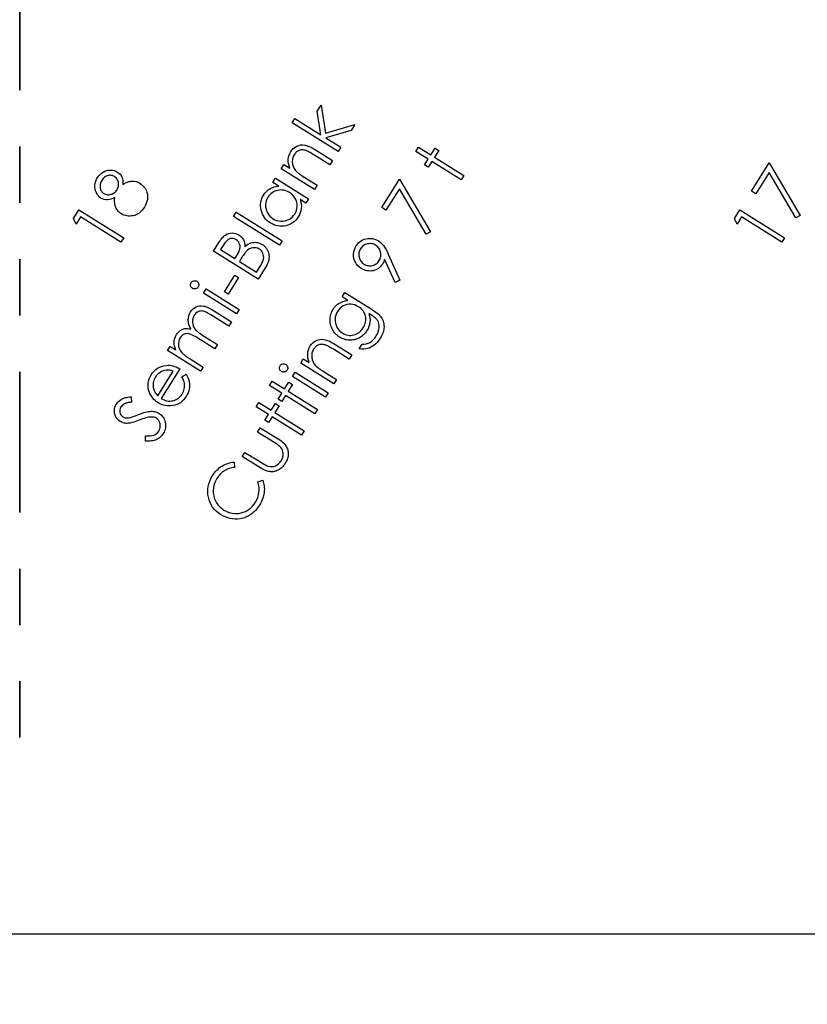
# Model space of a CAD drawing. Header units: inches. Extents: x 0.1 to 87.3, y 0.1 to 33.9.
# Tile 17 of 140: x 8.4 to 9.8, y 19 to 20.7. Entities that reach past the tile are written whole.
import ezdxf

# ---------------------------------------------------------------- set-up
doc = ezdxf.new("R2010")
doc.units = ezdxf.units.IN
doc.header["$MEASUREMENT"] = 0
doc.linetypes.add('PHANTOM', pattern=[0.5, 0.25, -0.05, 0.05, -0.05, 0.05, -0.05])
doc.layers.add('DIMENSIONS', color=171, linetype='Continuous')
doc.layers.add('SECTION_VIEWS', color=7, linetype='PHANTOM', lineweight=35)
doc.styles.add('SLDTEXTSTYLE0', font='TXT', dxfattribs={"width": 0.75})
doc.dimstyles.new('SLDDIMSTYLE0', dxfattribs={"dimtxt": 0.125, "dimasz": 0.13, "dimexe": 0, "dimexo": 0.0625, "dimgap": 0.03125, "dimtad": 0, "dimtih": 1, "dimtoh": 1, "dimdec": 4, "dimlfac": 1.333333, "dimrnd": 1e-09, "dimzin": 4, "dimdsep": 46, "dimtxsty": 'SLDTEXTSTYLE0', "dimsah": 1, "dimcen": 0.09, "dimadec": 0, "dimazin": 1, "dimtfac": 1, "dimtdec": 4, "dimtofl": 0, "dimtmove": 0, "dimatfit": 3, "dimfxl": 0, "dimfrac": 2, "dimtolj": 1, "dimtzin": 12, "dimarcsym": 0})

# ---------------------------------------------------------------- blocks, each defined once
blk = doc.blocks.new('_D_4')
at = {"layer": 'DIMENSIONS'}
for p, q in [((2.5885, 22.5365), (2.5885, 18.9646)), ((31.3982, 22.2046), (31.3982, 18.9646)), ((2.5885, 19.0896), (16.7949, 19.0896)), ((31.3982, 19.0896), (17.4421, 19.0896))]:
    blk.add_line(p, q, dxfattribs=at)
for centre, start, end in [((17.0167, 19.0769), 153.4349, 206.5651), ((17.2202, 19.0769), 333.4349, 26.5651)]:
    blk.add_arc(centre, 0.2219, start, end, dxfattribs=at)
for points in [[(2.5885, 19.0896), (2.7185, 19.0696), (2.7185, 19.1096)], [(31.3982, 19.0896), (31.2682, 19.1096), (31.2682, 19.0696)]]:
    blk.add_solid(points, dxfattribs=at)
at = {"layer": 'DIMENSIONS', "insert": (16.8183, 19.1389), "char_height": 0.125, "attachment_point": 1, "style": 'SLDTEXTSTYLE0'}
blk.add_mtext('38.4130', dxfattribs=at)

msp = doc.modelspace()

# ---------------------------------------------------------------- linework, layer by layer
at = {"color": 6, "linetype": 'Continuous', "flags": 128}
for points in [[(8.887999, 20.530318), (8.892741, 20.537924), (8.892741, 20.537924), (8.939071, 20.508966), (8.939071, 20.508966), (8.932386, 20.550901), (8.932386, 20.550901), (8.939334, 20.562019), (8.939334, 20.562019), (8.947222, 20.512271), (8.947222, 20.512271), (8.99928, 20.527201), (8.99928, 20.527201), (8.992594, 20.516515), (8.992594, 20.516515), (8.947766, 20.503538), (8.947766, 20.503538), (8.974171, 20.48703), (8.974171, 20.48703), (8.96942, 20.479424), (8.96942, 20.479424), (8.88799, 20.530318)], [(8.868682, 20.448923), (8.87339, 20.456472), (8.87339, 20.456472), (8.883926, 20.449881), (8.883926, 20.449881), (8.882555, 20.453975), (8.881635, 20.457975), (8.881165, 20.461825), (8.881146, 20.465581), (8.881597, 20.469224), (8.88248, 20.472736), (8.883832, 20.476154), (8.885635, 20.47944), (8.885635, 20.47944), (8.887851, 20.48252), (8.890349, 20.485131), (8.893166, 20.487309), (8.896283, 20.489037), (8.899607, 20.490276), (8.902988, 20.491009), (8.906462, 20.491234), (8.910011, 20.490934), (8.911889, 20.490558), (8.913899, 20.489976), (8.916077, 20.489206), (8.918406, 20.488229), (8.920866, 20.487046), (8.923495, 20.485675), (8.926256, 20.484098), (8.929186, 20.482332), (8.929186, 20.482332), (8.959422, 20.46344), (8.959422, 20.46344), (8.954727, 20.455928), (8.954727, 20.455928), (8.926707, 20.473431), (8.926707, 20.473431), (8.924265, 20.474933), (8.922012, 20.476285), (8.919965, 20.477487), (8.918106, 20.47852), (8.916434, 20.479384), (8.914969, 20.480098), (8.913692, 20.480661), (8.912622, 20.481055), (8.912622, 20.481055), (8.910969, 20.481563), (8.909373, 20.481938), (8.907814, 20.482182), (8.906312, 20.482295), (8.904828, 20.482276), (8.903401, 20.482126), (8.902011, 20.481863), (8.900678, 20.48145), (8.899382, 20.480924), (8.898142, 20.480267), (8.89694, 20.479478), (8.895795, 20.478558), (8.894687, 20.477506), (8.893635, 20.476342), (8.892621, 20.475027), (8.891663, 20.4736), (8.891663, 20.4736), (8.890668, 20.471853), (8.88986, 20.470069), (8.889203, 20.468247), (8.888734, 20.466388), (8.888414, 20.464473), (8.888283, 20.462501), (8.888302, 20.46051), (8.888508, 20.458463), (8.888865, 20.456435), (8.889372, 20.454482), (8.890011, 20.452604), (8.890781, 20.450801), (8.891701, 20.449073), (8.892753, 20.447402), (8.893954, 20.445824), (8.895288, 20.444303), (8.895288, 20.444303), (8.89634, 20.443289), (8.897635, 20.442181), (8.899175, 20.440941), (8.900959, 20.439627), (8.903006, 20.438181), (8.905279, 20.436641), (8.907814, 20.434988), (8.910594, 20.433223), (8.910594, 20.433223), (8.932134, 20.419757), (8.932134, 20.419757), (8.92742, 20.412208), (8.92742, 20.412208), (8.868676, 20.448923)], [(9.107673, 20.479495), (9.11244, 20.48712), (9.11244, 20.48712), (9.134262, 20.473485), (9.134262, 20.473485), (9.141756, 20.485467), (9.141756, 20.485467), (9.148235, 20.481411), (9.148235, 20.481411), (9.140742, 20.469429), (9.140742, 20.469429), (9.193006, 20.43677), (9.193006, 20.43677), (9.188236, 20.429146), (9.188236, 20.429146), (9.135971, 20.461804), (9.135971, 20.461804), (9.12953, 20.451494), (9.12953, 20.451494), (9.123051, 20.45555), (9.123051, 20.45555), (9.129492, 20.465861), (9.129492, 20.465861), (9.10767, 20.479495)], [(8.587465, 20.42105), (8.589692, 20.422346), (8.591871, 20.423492), (8.593993, 20.424468), (8.596059, 20.425276), (8.598068, 20.425914), (8.60004, 20.426402), (8.601937, 20.426722), (8.603796, 20.426872), (8.607402, 20.42674), (8.610914, 20.426064), (8.614313, 20.424825), (8.617637, 20.42306), (8.617637, 20.42306), (8.619834, 20.421557), (8.621844, 20.419905), (8.623684, 20.418102), (8.625337, 20.416167), (8.626783, 20.414083), (8.62806, 20.411848), (8.629168, 20.409463), (8.630069, 20.406946), (8.630069, 20.406946), (8.630877, 20.403754), (8.63129, 20.400542), (8.631309, 20.397293), (8.630933, 20.394007), (8.630163, 20.390702), (8.629018, 20.387359), (8.627459, 20.383978), (8.625525, 20.380579), (8.625525, 20.380579), (8.623421, 20.377462), (8.621187, 20.374682), (8.618858, 20.37226), (8.616416, 20.370175), (8.613844, 20.368447), (8.611177, 20.367057), (8.608397, 20.366006), (8.605505, 20.365311), (8.602613, 20.364898), (8.599796, 20.364748), (8.597054, 20.364823), (8.594406, 20.365161), (8.591852, 20.365724), (8.589373, 20.366532), (8.586969, 20.367583), (8.584659, 20.368879), (8.584659, 20.368879), (8.583063, 20.36995), (8.581561, 20.371114), (8.58019, 20.372372), (8.578913, 20.373706), (8.577748, 20.375114), (8.576697, 20.376635), (8.575758, 20.378232), (8.574931, 20.379903), (8.574218, 20.381687), (8.573635, 20.383603), (8.573185, 20.38565), (8.572865, 20.387809), (8.572678, 20.390101), (8.572621, 20.392523), (8.572678, 20.395059), (8.572884, 20.397725), (8.572884, 20.397725), (8.569579, 20.395979), (8.566311, 20.39472), (8.563081, 20.39395), (8.559907, 20.39365), (8.556827, 20.393819), (8.553898, 20.394382), (8.551118, 20.395378), (8.54847, 20.396768), (8.54847, 20.396768), (8.54601, 20.39857), (8.543832, 20.40073), (8.541916, 20.403265), (8.540282, 20.406176), (8.539005, 20.40935), (8.538179, 20.412637), (8.537784, 20.416073), (8.537859, 20.419623), (8.538367, 20.42321), (8.539306, 20.426665), (8.540658, 20.430027), (8.542442, 20.433257), (8.542442, 20.433257), (8.544526, 20.436187), (8.546893, 20.438797), (8.549559, 20.441051), (8.552489, 20.442966), (8.555625, 20.444488), (8.558818, 20.445577), (8.562104, 20.446197), (8.565447, 20.446384), (8.568753, 20.44614), (8.571889, 20.445483), (8.574837, 20.444412), (8.577636, 20.442929), (8.577636, 20.442929), (8.580152, 20.441126), (8.582293, 20.439041), (8.584058, 20.436713), (8.585467, 20.434102), (8.586519, 20.431229), (8.587195, 20.428111), (8.587514, 20.424712), (8.587458, 20.42105)], [(9.70377, 20.408899), (9.735235, 20.459268), (9.735235, 20.459268), (9.790091, 20.365893), (9.790091, 20.365893), (9.782673, 20.361461), (9.782673, 20.361461), (9.735047, 20.442272), (9.735047, 20.442272), (9.711253, 20.404204), (9.711253, 20.404204), (9.703759, 20.408899)], [(8.549956, 20.428036), (8.549015, 20.426402), (8.548245, 20.42475), (8.547625, 20.423116), (8.547174, 20.421463), (8.546893, 20.419792), (8.54678, 20.418139), (8.546818, 20.416468), (8.547024, 20.414796), (8.547381, 20.413181), (8.547869, 20.41166), (8.548489, 20.410252), (8.54924, 20.408937), (8.550123, 20.407735), (8.551137, 20.406646), (8.552264, 20.40565), (8.553541, 20.404768), (8.553541, 20.404768), (8.554893, 20.404017), (8.556301, 20.403434), (8.557785, 20.403021), (8.559306, 20.402777), (8.560903, 20.402683), (8.562536, 20.402758), (8.564245, 20.403002), (8.566011, 20.403397), (8.567757, 20.403941), (8.569391, 20.404636), (8.570931, 20.405444), (8.572358, 20.406383), (8.573692, 20.407453), (8.574912, 20.408674), (8.576021, 20.410007), (8.577035, 20.411472), (8.577035, 20.411472), (8.578124, 20.413501), (8.57895, 20.415604), (8.579476, 20.41782), (8.579739, 20.42013), (8.57972, 20.422459), (8.579401, 20.424693), (8.578781, 20.426853), (8.577861, 20.428938), (8.576715, 20.430853), (8.575401, 20.432543), (8.573936, 20.433971), (8.572321, 20.435154), (8.572321, 20.435154), (8.5711, 20.43583), (8.569804, 20.436375), (8.568471, 20.436788), (8.5671, 20.437069), (8.565654, 20.437201), (8.56417, 20.437201), (8.56263, 20.437069), (8.561034, 20.436788), (8.559457, 20.436356), (8.557917, 20.435736), (8.556452, 20.434929), (8.555043, 20.433933), (8.553672, 20.432731), (8.552376, 20.43136), (8.551137, 20.429783), (8.549954, 20.428036)], [(8.858122, 20.432014), (8.916853, 20.395299), (8.916853, 20.395299), (8.912196, 20.387843), (8.912196, 20.387843), (8.902092, 20.394153), (8.902092, 20.394153), (8.903275, 20.390022), (8.904007, 20.385947), (8.904289, 20.381965), (8.90412, 20.378059), (8.9035, 20.374247), (8.902449, 20.370509), (8.900928, 20.366866), (8.898956, 20.363317), (8.898956, 20.363317), (8.896909, 20.360349), (8.894636, 20.357664), (8.892157, 20.355279), (8.889472, 20.353175), (8.886561, 20.351354), (8.883443, 20.349833), (8.880119, 20.348612), (8.876589, 20.347673), (8.872983, 20.347053), (8.869415, 20.34679), (8.865903, 20.346884), (8.862428, 20.347316), (8.85901, 20.348105), (8.855649, 20.34925), (8.852344, 20.350753), (8.849076, 20.352593), (8.849076, 20.352593), (8.846052, 20.354678), (8.84331, 20.356969), (8.840869, 20.359467), (8.838709, 20.362171), (8.836831, 20.365082), (8.835254, 20.368199), (8.833958, 20.371524), (8.832944, 20.375054), (8.832249, 20.37866), (8.83193, 20.382191), (8.831948, 20.385665), (8.832305, 20.389083), (8.833038, 20.392444), (8.834108, 20.395731), (8.835535, 20.398961), (8.837319, 20.402116), (8.837319, 20.402116), (8.839723, 20.405534), (8.842409, 20.408539), (8.845357, 20.411112), (8.848588, 20.41329), (8.852099, 20.415056), (8.855874, 20.416389), (8.859931, 20.417309), (8.86425, 20.417798), (8.86425, 20.417798), (8.853452, 20.424558), (8.853452, 20.424558), (8.858109, 20.432014)], [(9.047087, 20.379984), (9.078555, 20.430352), (9.078555, 20.430352), (9.133411, 20.336978), (9.133411, 20.336978), (9.125993, 20.332546), (9.125993, 20.332546), (9.078367, 20.413356), (9.078367, 20.413356), (9.054572, 20.375289), (9.054572, 20.375289), (9.047079, 20.379984)], [(8.845013, 20.398154), (8.843254, 20.394942), (8.841977, 20.391599), (8.841169, 20.388144), (8.840813, 20.384557), (8.840925, 20.380951), (8.841545, 20.37742), (8.842634, 20.373984), (8.844212, 20.370603), (8.846202, 20.367448), (8.848512, 20.364631), (8.85116, 20.362152), (8.854128, 20.36003), (8.854128, 20.36003), (8.85732, 20.358302), (8.860682, 20.357025), (8.864231, 20.35618), (8.867969, 20.355786), (8.871725, 20.355842), (8.875349, 20.356368), (8.878823, 20.357363), (8.882147, 20.358828), (8.885246, 20.360706), (8.888007, 20.362922), (8.890429, 20.365476), (8.892514, 20.368387), (8.892514, 20.368387), (8.894242, 20.37158), (8.895519, 20.374923), (8.896345, 20.378435), (8.89674, 20.382115), (8.896683, 20.385796), (8.896139, 20.389327), (8.895124, 20.392726), (8.893622, 20.395956), (8.891688, 20.398999), (8.88934, 20.401759), (8.886598, 20.404257), (8.883443, 20.406492), (8.883443, 20.406492), (8.880889, 20.407938), (8.878298, 20.409121), (8.875668, 20.410023), (8.873039, 20.410661), (8.870354, 20.411018), (8.867668, 20.411093), (8.864945, 20.410887), (8.862184, 20.410417), (8.859499, 20.409685), (8.856963, 20.408727), (8.854597, 20.407544), (8.852362, 20.406135), (8.850297, 20.404483), (8.848381, 20.402605), (8.846616, 20.400501), (8.845001, 20.398154)], [(8.499635, 20.360268), (8.509372, 20.375875), (8.509372, 20.375875), (8.588793, 20.326239), (8.588793, 20.326239), (8.583873, 20.318351), (8.583873, 20.318351), (8.512227, 20.363123), (8.512227, 20.363123), (8.504433, 20.350653), (8.504433, 20.350653), (8.499625, 20.360268)], [(9.673386, 20.360268), (9.683122, 20.375875), (9.683122, 20.375875), (9.762543, 20.326239), (9.762543, 20.326239), (9.757623, 20.318351), (9.757623, 20.318351), (9.685977, 20.363123), (9.685977, 20.363123), (9.678183, 20.350653), (9.678183, 20.350653), (9.673375, 20.360268)], [(8.784118, 20.364104), (8.788846, 20.371673), (8.788846, 20.371673), (8.870276, 20.320779), (8.870276, 20.320779), (8.865544, 20.313211), (8.865544, 20.313211), (8.784113, 20.364104)], [(8.748271, 20.302242), (8.758052, 20.317904), (8.758052, 20.317904), (8.759517, 20.320177), (8.760963, 20.322261), (8.762409, 20.324177), (8.763836, 20.325905), (8.765226, 20.327464), (8.766616, 20.328834), (8.768005, 20.330018), (8.769357, 20.331032), (8.772137, 20.332647), (8.775029, 20.333811), (8.778071, 20.334506), (8.781245, 20.33475), (8.784438, 20.334544), (8.787536, 20.333886), (8.790523, 20.332797), (8.793415, 20.331238), (8.793415, 20.331238), (8.795894, 20.329454), (8.798072, 20.327426), (8.799894, 20.325154), (8.801415, 20.322618), (8.802579, 20.319876), (8.803349, 20.316965), (8.803744, 20.313886), (8.803725, 20.310618), (8.803725, 20.310618), (8.806655, 20.312853), (8.809434, 20.314674), (8.812101, 20.316083), (8.814617, 20.317078), (8.817096, 20.317735), (8.819613, 20.318092), (8.822167, 20.318186), (8.82474, 20.317998), (8.827313, 20.317529), (8.82981, 20.316778), (8.832252, 20.315726), (8.834637, 20.314411), (8.834637, 20.314411), (8.836909, 20.312834), (8.838956, 20.311106), (8.840778, 20.309209), (8.842374, 20.307144), (8.843726, 20.304927), (8.844853, 20.302542), (8.845755, 20.300007), (8.846431, 20.297303), (8.846844, 20.294505), (8.846957, 20.291706), (8.846769, 20.288871), (8.84628, 20.286035), (8.845492, 20.283161), (8.844402, 20.280269), (8.843013, 20.277358), (8.841323, 20.274429), (8.841323, 20.274429), (8.827688, 20.252606), (8.827688, 20.252606), (8.748267, 20.302242)], [(8.7609, 20.305153), (8.786316, 20.289265), (8.786316, 20.289265), (8.78917, 20.29381), (8.78917, 20.29381), (8.790391, 20.295819), (8.79148, 20.297735), (8.792438, 20.299519), (8.793264, 20.301228), (8.793959, 20.302805), (8.794504, 20.304289), (8.794936, 20.30566), (8.795218, 20.306918), (8.79548, 20.309303), (8.795405, 20.311632), (8.794973, 20.313904), (8.794185, 20.316102), (8.793095, 20.318167), (8.791762, 20.320008), (8.790128, 20.321604), (8.78825, 20.322975), (8.78825, 20.322975), (8.786879, 20.323745), (8.785508, 20.324346), (8.784156, 20.324797), (8.782785, 20.325078), (8.781414, 20.325172), (8.780043, 20.325116), (8.778672, 20.324909), (8.777301, 20.324515), (8.77593, 20.323952), (8.774578, 20.323182), (8.773245, 20.322205), (8.771911, 20.321041), (8.770578, 20.31967), (8.769245, 20.318092), (8.76793, 20.316308), (8.766634, 20.314336), (8.766634, 20.314336), (8.760888, 20.305153)], [(9.079471, 20.25065), (9.071186, 20.246744), (9.071186, 20.246744), (9.052068, 20.288473), (9.052068, 20.288473), (9.051355, 20.285976), (9.05051, 20.283647), (9.049514, 20.281487), (9.048406, 20.279515), (9.048406, 20.279515), (9.046848, 20.277262), (9.045139, 20.275234), (9.043279, 20.273431), (9.041251, 20.271853), (9.039054, 20.270482), (9.036725, 20.269355), (9.034227, 20.268435), (9.031561, 20.26774), (9.028837, 20.26729), (9.026152, 20.267121), (9.023504, 20.267214), (9.020875, 20.267571), (9.018264, 20.268191), (9.015691, 20.269074), (9.013156, 20.270238), (9.01064, 20.271665), (9.01064, 20.271665), (9.007428, 20.273956), (9.004611, 20.276529), (9.002226, 20.279403), (9.000254, 20.282577), (8.998733, 20.285976), (8.997719, 20.289525), (8.997156, 20.293244), (8.997099, 20.297131), (8.997531, 20.301019), (8.998433, 20.304756), (8.999804, 20.308324), (9.001644, 20.311742), (9.001644, 20.311742), (9.00386, 20.314859), (9.006414, 20.317583), (9.009269, 20.319949), (9.012442, 20.321921), (9.015842, 20.323461), (9.019391, 20.324512), (9.023034, 20.325057), (9.026828, 20.325113), (9.030603, 20.3247), (9.034246, 20.323818), (9.037702, 20.322484), (9.041026, 20.320681), (9.041026, 20.320681), (9.04343, 20.31901), (9.045758, 20.317038), (9.047956, 20.314803), (9.050078, 20.312268), (9.052162, 20.309338), (9.054284, 20.305845), (9.056425, 20.301789), (9.058604, 20.297169), (9.058604, 20.297169), (9.079468, 20.25065)], [(8.794298, 20.284269), (8.824759, 20.265245), (8.824759, 20.265245), (8.8309, 20.275067), (8.8309, 20.275067), (8.832195, 20.277189), (8.833341, 20.279199), (8.834336, 20.281077), (8.8352, 20.282861), (8.835895, 20.284532), (8.836477, 20.286091), (8.83689, 20.287537), (8.837172, 20.288871), (8.837416, 20.291406), (8.837285, 20.293885), (8.836797, 20.296326), (8.835933, 20.298692), (8.83475, 20.300927), (8.833322, 20.302899), (8.831594, 20.304608), (8.829623, 20.306054), (8.829623, 20.306054), (8.826937, 20.307444), (8.824139, 20.308289), (8.821247, 20.30859), (8.818242, 20.308364), (8.815237, 20.307613), (8.812345, 20.306336), (8.809565, 20.304552), (8.80688, 20.302242), (8.80688, 20.302242), (8.80596, 20.301284), (8.804964, 20.30012), (8.803875, 20.29873), (8.802692, 20.297153), (8.801434, 20.295368), (8.800082, 20.293378), (8.798635, 20.291162), (8.797114, 20.288758), (8.797114, 20.288758), (8.794297, 20.284269)], [(9.04261, 20.285694), (9.043599, 20.287459), (9.044387, 20.289243), (9.044988, 20.291046), (9.045401, 20.292906), (9.045608, 20.294784), (9.045627, 20.29668), (9.045458, 20.298615), (9.045101, 20.300587), (9.044575, 20.302521), (9.04388, 20.304324), (9.043016, 20.306033), (9.042002, 20.307629), (9.040838, 20.309094), (9.039505, 20.310465), (9.038021, 20.311704), (9.036368, 20.31285), (9.036368, 20.31285), (9.034622, 20.313827), (9.032856, 20.314634), (9.031035, 20.315235), (9.029194, 20.315629), (9.027335, 20.315855), (9.025419, 20.315874), (9.023485, 20.315705), (9.021513, 20.315348), (9.019579, 20.314803), (9.017776, 20.314108), (9.016067, 20.313263), (9.014471, 20.312249), (9.012987, 20.311066), (9.011635, 20.309714), (9.010377, 20.308211), (9.009231, 20.306559), (9.009231, 20.306559), (9.008255, 20.304812), (9.007466, 20.303047), (9.006865, 20.301225), (9.006452, 20.299385), (9.006245, 20.297525), (9.006226, 20.29561), (9.006395, 20.293676), (9.006752, 20.291704), (9.007297, 20.289769), (9.007992, 20.287966), (9.008837, 20.286257), (9.00987, 20.284661), (9.011034, 20.283196), (9.012367, 20.281825), (9.013851, 20.280586), (9.015504, 20.27944), (9.015504, 20.27944), (9.01725, 20.278464), (9.019016, 20.277656), (9.020837, 20.277055), (9.022678, 20.276661), (9.024537, 20.276435), (9.026434, 20.276417), (9.028368, 20.276586), (9.03034, 20.276943), (9.032274, 20.277487), (9.034077, 20.278182), (9.035786, 20.279027), (9.037382, 20.28006), (9.038847, 20.281224), (9.040218, 20.282558), (9.041458, 20.284041), (9.042603, 20.285694)], [(8.767645, 20.23026), (8.786186, 20.259951), (8.786186, 20.259951), (8.792759, 20.255838), (8.792759, 20.255838), (8.774204, 20.226147), (8.774204, 20.226147), (8.767631, 20.23026)], [(8.708552, 20.246504), (8.709448, 20.247687), (8.7105, 20.248626), (8.711739, 20.249321), (8.713148, 20.24979), (8.714612, 20.249997), (8.71604, 20.249903), (8.717411, 20.249527), (8.718725, 20.24887), (8.718725, 20.24887), (8.71989, 20.247987), (8.72081, 20.246936), (8.721505, 20.245696), (8.721955, 20.244288), (8.722143, 20.242823), (8.722068, 20.241395), (8.721674, 20.240024), (8.721016, 20.23871), (8.721016, 20.23871), (8.720134, 20.237564), (8.719082, 20.236644), (8.717861, 20.235949), (8.716453, 20.23548), (8.714988, 20.235292), (8.713598, 20.235367), (8.712227, 20.235743), (8.710932, 20.2364), (8.710932, 20.2364), (8.709748, 20.237301), (8.708809, 20.238353), (8.708115, 20.239593), (8.707645, 20.240982), (8.707457, 20.242447), (8.707532, 20.243856), (8.707908, 20.245208), (8.708546, 20.246504)], [(8.730375, 20.227611), (8.735139, 20.235236), (8.735139, 20.235236), (8.793883, 20.198521), (8.793883, 20.198521), (8.789113, 20.190896), (8.789113, 20.190896), (8.730369, 20.227611)], [(8.976758, 20.221404), (8.981507, 20.229028), (8.981507, 20.229028), (9.028326, 20.199769), (9.028326, 20.199769), (9.031293, 20.197872), (9.033998, 20.196032), (9.036477, 20.194266), (9.038693, 20.192539), (9.040646, 20.190886), (9.042374, 20.189309), (9.043838, 20.187769), (9.045059, 20.186304), (9.045059, 20.186304), (9.046524, 20.184276), (9.047782, 20.182172), (9.048834, 20.179994), (9.049698, 20.177778), (9.050336, 20.175468), (9.050787, 20.17312), (9.05105, 20.170698), (9.051088, 20.1682), (9.050937, 20.165683), (9.050599, 20.163148), (9.050055, 20.160613), (9.049322, 20.158059), (9.048402, 20.155504), (9.047275, 20.15295), (9.045961, 20.150378), (9.044439, 20.147805), (9.044439, 20.147805), (9.041998, 20.144199), (9.039425, 20.14095), (9.036683, 20.138077), (9.03381, 20.135541), (9.030861, 20.1334), (9.027894, 20.131654), (9.024927, 20.130283), (9.02196, 20.129325), (9.018805, 20.128724), (9.015274, 20.12848), (9.011368, 20.128536), (9.007105, 20.128949), (9.007105, 20.128949), (9.012232, 20.137156), (9.012232, 20.137156), (9.016082, 20.137231), (9.019706, 20.137795), (9.023105, 20.138847), (9.026279, 20.140368), (9.027782, 20.141326), (9.029265, 20.142415), (9.030692, 20.143635), (9.032101, 20.144988), (9.033453, 20.146471), (9.034768, 20.148086), (9.036045, 20.149852), (9.037284, 20.15173), (9.037284, 20.15173), (9.039425, 20.155561), (9.041021, 20.159317), (9.042054, 20.162979), (9.042543, 20.166585), (9.042543, 20.170021), (9.042129, 20.173195), (9.041284, 20.176087), (9.040007, 20.178717), (9.039162, 20.179975), (9.038111, 20.181289), (9.036852, 20.182623), (9.035369, 20.183975), (9.033678, 20.185384), (9.031782, 20.186811), (9.029678, 20.188276), (9.02735, 20.189778), (9.02735, 20.189778), (9.024326, 20.191675), (9.024326, 20.191675), (9.025453, 20.187825), (9.026129, 20.183956), (9.026335, 20.180031), (9.026091, 20.176069), (9.025396, 20.172162), (9.024288, 20.168388), (9.022767, 20.164725), (9.020814, 20.161214), (9.020814, 20.161214), (9.0195, 20.159242), (9.018072, 20.157382), (9.016551, 20.155636), (9.014917, 20.153983), (9.013171, 20.152462), (9.011311, 20.151035), (9.009358, 20.149701), (9.007292, 20.1485), (9.00517, 20.147429), (9.003011, 20.146509), (9.000832, 20.145739), (8.998635, 20.145138), (8.9964, 20.144668), (8.994146, 20.144387), (8.991874, 20.144236), (8.989583, 20.144255), (8.987292, 20.144424), (8.985038, 20.144744), (8.982803, 20.145194), (8.980625, 20.145814), (8.978465, 20.146565), (8.976343, 20.147467), (8.97424, 20.148518), (8.972193, 20.14972), (8.972193, 20.14972), (8.970221, 20.151054), (8.968343, 20.152481), (8.966596, 20.154002), (8.964943, 20.155655), (8.963422, 20.157401), (8.962014, 20.159242), (8.960699, 20.161195), (8.959516, 20.163261), (8.958464, 20.165402), (8.957563, 20.167561), (8.956812, 20.169777), (8.956211, 20.172031), (8.955779, 20.174322), (8.955478, 20.176651), (8.955347, 20.179017), (8.955366, 20.181421), (8.955535, 20.183825), (8.955835, 20.186172), (8.956286, 20.188463), (8.956887, 20.190698), (8.957619, 20.192877), (8.958502, 20.194999), (8.959516, 20.197065), (8.96068, 20.199074), (8.96068, 20.199074), (8.962878, 20.20221), (8.965357, 20.205027), (8.968099, 20.207506), (8.971103, 20.209666), (8.974446, 20.211507), (8.978221, 20.213009), (8.982371, 20.214173), (8.986954, 20.215018), (8.986954, 20.215018), (8.976756, 20.221404)], [(8.666749, 20.125752), (8.671411, 20.133245), (8.671411, 20.133245), (8.681552, 20.126898), (8.681552, 20.126898), (8.680181, 20.130522), (8.679186, 20.13394), (8.678604, 20.137133), (8.678416, 20.140137), (8.678416, 20.140137), (8.678716, 20.143969), (8.679486, 20.147631), (8.680745, 20.151067), (8.682491, 20.154335), (8.682491, 20.154335), (8.6839, 20.156382), (8.685496, 20.158223), (8.687261, 20.159894), (8.689214, 20.161378), (8.691261, 20.162655), (8.693346, 20.16365), (8.695449, 20.164401), (8.69759, 20.164871), (8.699863, 20.165077), (8.702398, 20.165021), (8.705177, 20.164702), (8.708201, 20.164101), (8.708201, 20.164101), (8.70621, 20.168139), (8.704764, 20.172157), (8.7039, 20.176139), (8.703581, 20.180101), (8.703825, 20.18397), (8.704576, 20.187689), (8.705835, 20.1912), (8.707619, 20.194562), (8.707619, 20.194562), (8.709666, 20.197398), (8.711976, 20.19982), (8.714567, 20.201811), (8.717422, 20.203389), (8.720483, 20.204515), (8.723657, 20.205173), (8.726943, 20.205304), (8.730343, 20.204966), (8.732146, 20.204591), (8.734061, 20.204027), (8.736108, 20.203295), (8.738287, 20.202375), (8.740597, 20.201267), (8.743038, 20.199989), (8.745592, 20.198543), (8.748278, 20.19691), (8.748278, 20.19691), (8.780354, 20.176871), (8.780354, 20.176871), (8.775546, 20.169153), (8.775546, 20.169153), (8.74347, 20.189191), (8.74347, 20.189191), (8.741179, 20.190599), (8.739057, 20.191839), (8.737103, 20.192909), (8.735282, 20.193848), (8.733629, 20.1946), (8.732146, 20.195219), (8.730812, 20.19567), (8.729629, 20.195952), (8.72745, 20.196215), (8.725291, 20.196121), (8.723169, 20.195689), (8.721047, 20.1949), (8.719037, 20.193792), (8.717197, 20.192346), (8.715525, 20.190562), (8.714023, 20.188459), (8.714023, 20.188459), (8.712539, 20.185642), (8.711525, 20.182693), (8.710999, 20.179594), (8.710962, 20.176364), (8.711394, 20.173134), (8.712276, 20.170054), (8.713628, 20.167106), (8.715431, 20.164289), (8.716596, 20.16288), (8.718004, 20.161396), (8.719694, 20.159857), (8.721666, 20.158223), (8.723882, 20.156514), (8.72638, 20.15473), (8.729141, 20.15287), (8.732164, 20.150936), (8.732164, 20.150936), (8.75517, 20.13655), (8.75517, 20.13655), (8.750475, 20.129038), (8.750475, 20.129038), (8.720408, 20.147837), (8.720408, 20.147837), (8.717835, 20.149415), (8.715469, 20.150805), (8.713272, 20.152044), (8.711262, 20.153096), (8.70944, 20.15396), (8.707825, 20.154654), (8.706379, 20.15518), (8.705121, 20.155537), (8.70283, 20.155875), (8.700557, 20.155856), (8.698323, 20.155481), (8.696125, 20.15473), (8.694041, 20.15364), (8.692163, 20.152213), (8.690454, 20.150448), (8.688951, 20.148344), (8.688951, 20.148344), (8.687543, 20.14564), (8.686566, 20.142785), (8.686059, 20.139743), (8.685984, 20.13655), (8.686379, 20.133339), (8.687224, 20.130278), (8.688519, 20.127311), (8.690266, 20.124494), (8.691374, 20.123085), (8.692689, 20.121639), (8.694247, 20.120156), (8.696013, 20.118634), (8.697985, 20.117057), (8.700201, 20.115442), (8.702623, 20.113789), (8.705271, 20.11208), (8.705271, 20.11208), (8.730155, 20.09653), (8.730155, 20.09653), (8.725479, 20.089037), (8.725479, 20.089037), (8.666735, 20.125752)], [(8.968606, 20.195487), (8.966821, 20.192219), (8.965507, 20.188801), (8.964643, 20.185271), (8.96423, 20.181609), (8.964305, 20.177947), (8.964868, 20.174397), (8.965901, 20.170942), (8.967422, 20.167618), (8.969357, 20.1645), (8.971667, 20.161702), (8.974315, 20.159242), (8.97732, 20.157082), (8.97732, 20.157082), (8.979742, 20.155711), (8.982202, 20.154603), (8.984663, 20.153758), (8.98716, 20.153176), (8.989677, 20.152875), (8.992212, 20.152838), (8.994766, 20.153063), (8.997339, 20.15357), (8.999874, 20.154321), (9.002278, 20.155317), (9.004569, 20.156556), (9.006729, 20.158059), (9.008757, 20.159768), (9.010673, 20.161739), (9.012476, 20.163955), (9.014147, 20.166416), (9.014147, 20.166416), (9.015631, 20.169026), (9.016852, 20.171618), (9.017791, 20.174209), (9.018467, 20.176801), (9.018861, 20.179374), (9.018974, 20.181947), (9.018805, 20.18452), (9.018373, 20.187093), (9.017678, 20.189609), (9.016739, 20.191994), (9.015537, 20.194248), (9.01411, 20.196389), (9.012419, 20.198417), (9.010485, 20.200314), (9.008307, 20.202098), (9.005884, 20.20375), (9.005884, 20.20375), (9.002541, 20.205591), (8.999142, 20.206943), (8.995686, 20.207826), (8.992193, 20.20822), (8.988719, 20.208145), (8.985339, 20.207619), (8.982033, 20.206586), (8.978803, 20.205103), (8.97578, 20.203206), (8.973075, 20.200971), (8.97069, 20.198398), (8.968606, 20.195487)], [(8.903121, 20.103556), (8.907826, 20.111106), (8.907826, 20.111106), (8.918362, 20.104514), (8.918362, 20.104514), (8.916991, 20.108608), (8.916071, 20.112608), (8.915601, 20.116458), (8.915582, 20.120214), (8.916033, 20.123857), (8.916916, 20.127369), (8.918268, 20.130787), (8.920071, 20.134074), (8.920071, 20.134074), (8.922287, 20.137153), (8.924785, 20.139764), (8.927602, 20.141942), (8.930719, 20.14367), (8.934043, 20.14491), (8.937424, 20.145642), (8.940898, 20.145867), (8.944447, 20.145567), (8.946325, 20.145191), (8.948335, 20.144609), (8.950513, 20.143839), (8.952842, 20.142863), (8.955302, 20.141679), (8.957931, 20.140309), (8.960692, 20.138731), (8.963622, 20.136966), (8.963622, 20.136966), (8.993858, 20.118073), (8.993858, 20.118073), (8.989163, 20.110561), (8.989163, 20.110561), (8.961143, 20.128064), (8.961143, 20.128064), (8.958701, 20.129566), (8.956448, 20.130918), (8.954401, 20.13212), (8.952542, 20.133153), (8.95087, 20.134017), (8.949405, 20.134731), (8.948128, 20.135294), (8.947058, 20.135689), (8.947058, 20.135689), (8.945405, 20.136196), (8.943809, 20.136571), (8.94225, 20.136815), (8.940748, 20.136928), (8.939264, 20.136909), (8.937837, 20.136759), (8.936447, 20.136496), (8.935114, 20.136083), (8.933818, 20.135557), (8.932578, 20.1349), (8.931376, 20.134111), (8.930231, 20.133191), (8.929123, 20.132139), (8.928071, 20.130975), (8.927057, 20.12966), (8.926099, 20.128233), (8.926099, 20.128233), (8.925104, 20.126486), (8.924296, 20.124702), (8.923639, 20.122881), (8.92317, 20.121021), (8.92285, 20.119106), (8.922719, 20.117134), (8.922738, 20.115143), (8.922944, 20.113096), (8.923301, 20.111068), (8.923808, 20.109115), (8.924447, 20.107237), (8.925217, 20.105434), (8.926137, 20.103706), (8.927188, 20.102035), (8.92839, 20.100457), (8.929724, 20.098936), (8.929724, 20.098936), (8.930775, 20.097922), (8.932071, 20.096814), (8.933611, 20.095574), (8.935395, 20.09426), (8.937442, 20.092814), (8.939715, 20.091274), (8.94225, 20.089621), (8.945029, 20.087856), (8.945029, 20.087856), (8.96657, 20.074391), (8.96657, 20.074391), (8.961856, 20.066841), (8.961856, 20.066841), (8.903112, 20.103556)], [(8.692332, 20.079379), (8.699655, 20.083642), (8.699655, 20.083642), (8.701571, 20.080187), (8.703111, 20.076806), (8.704294, 20.073482), (8.705083, 20.070215), (8.705533, 20.066984), (8.705684, 20.063773), (8.705515, 20.06058), (8.705045, 20.057388), (8.704256, 20.054195), (8.703111, 20.051003), (8.701608, 20.047772), (8.699768, 20.044542), (8.699768, 20.044542), (8.697439, 20.041143), (8.694942, 20.038119), (8.692256, 20.03549), (8.68942, 20.033237), (8.686397, 20.03134), (8.683204, 20.029837), (8.679842, 20.028729), (8.676312, 20.027978), (8.672725, 20.027584), (8.669232, 20.027471), (8.665814, 20.027678), (8.66249, 20.028166), (8.659241, 20.028974), (8.656067, 20.030082), (8.652968, 20.031471), (8.649963, 20.03318), (8.649963, 20.03318), (8.647278, 20.035002), (8.64478, 20.037011), (8.642508, 20.039171), (8.640461, 20.0415), (8.638601, 20.043998), (8.636968, 20.046664), (8.63554, 20.049481), (8.63432, 20.052486), (8.63432, 20.052486), (8.633118, 20.056374), (8.632385, 20.060242), (8.632122, 20.064073), (8.63231, 20.067867), (8.632967, 20.071623), (8.634094, 20.075342), (8.635672, 20.079041), (8.637719, 20.082703), (8.637719, 20.082703), (8.640179, 20.086253), (8.642883, 20.089389), (8.645832, 20.092112), (8.649006, 20.094441), (8.652423, 20.096338), (8.656086, 20.097821), (8.659973, 20.09891), (8.664105, 20.099568), (8.664105, 20.099568), (8.667109, 20.099774), (8.670114, 20.099699), (8.673138, 20.099342), (8.676161, 20.098723), (8.679166, 20.097821), (8.68219, 20.096657), (8.685232, 20.095211), (8.688256, 20.093483), (8.688256, 20.093483), (8.655259, 20.040674), (8.655259, 20.040674), (8.657851, 20.039265), (8.660461, 20.038101), (8.663072, 20.037218), (8.665682, 20.036598), (8.668293, 20.036223), (8.670903, 20.036129), (8.673513, 20.036279), (8.676143, 20.036711), (8.678697, 20.037368), (8.681101, 20.03827), (8.683354, 20.039378), (8.685476, 20.040692), (8.687429, 20.042251), (8.689251, 20.044016), (8.690923, 20.046007), (8.692444, 20.048223), (8.692444, 20.048223), (8.69374, 20.050514), (8.69481, 20.052881), (8.695674, 20.05536), (8.696331, 20.057914), (8.696763, 20.060486), (8.69697, 20.062984), (8.696951, 20.065388), (8.696688, 20.067717), (8.696143, 20.070158), (8.695242, 20.072919), (8.693965, 20.075999), (8.692331, 20.079379)], [(8.866556, 20.098879), (8.867447, 20.100062), (8.868498, 20.101001), (8.869738, 20.101696), (8.871146, 20.102165), (8.872611, 20.102372), (8.874039, 20.102278), (8.875409, 20.101902), (8.876724, 20.101245), (8.876724, 20.101245), (8.877888, 20.100362), (8.878809, 20.099311), (8.879504, 20.098071), (8.879954, 20.096663), (8.880142, 20.095198), (8.880067, 20.093771), (8.879673, 20.0924), (8.879015, 20.091085), (8.879015, 20.091085), (8.878133, 20.089939), (8.877081, 20.089019), (8.87586, 20.088324), (8.874452, 20.087855), (8.872987, 20.087667), (8.871597, 20.087742), (8.870226, 20.088118), (8.86893, 20.088775), (8.86893, 20.088775), (8.867747, 20.089677), (8.866808, 20.090728), (8.866113, 20.091968), (8.865644, 20.093357), (8.865456, 20.094822), (8.865531, 20.096231), (8.865907, 20.097583), (8.866545, 20.098879)], [(8.67652, 20.089258), (8.673119, 20.090215), (8.669926, 20.090797), (8.666922, 20.091023), (8.664105, 20.090891), (8.6614, 20.090403), (8.658734, 20.089577), (8.656104, 20.088412), (8.653494, 20.086891), (8.651015, 20.085088), (8.648799, 20.08306), (8.646789, 20.080788), (8.645043, 20.07829), (8.645043, 20.07829), (8.643803, 20.076111), (8.642789, 20.073914), (8.642001, 20.071661), (8.641418, 20.069388), (8.641062, 20.067078), (8.64093, 20.06475), (8.641024, 20.062365), (8.641324, 20.059961), (8.641324, 20.059961), (8.641719, 20.058195), (8.642263, 20.056411), (8.642996, 20.054627), (8.643897, 20.052824), (8.644968, 20.051021), (8.646207, 20.0492), (8.647616, 20.047359), (8.649193, 20.045519), (8.649193, 20.045519), (8.676518, 20.089258)], [(8.888379, 20.079986), (8.893138, 20.087611), (8.893138, 20.087611), (8.951882, 20.050896), (8.951882, 20.050896), (8.947112, 20.043271), (8.947112, 20.043271), (8.888368, 20.079986)], [(8.847815, 20.063625), (8.852576, 20.07125), (8.852576, 20.07125), (8.874398, 20.057616), (8.874398, 20.057616), (8.881891, 20.069597), (8.881891, 20.069597), (8.888371, 20.065541), (8.888371, 20.065541), (8.880877, 20.053559), (8.880877, 20.053559), (8.933142, 20.020901), (8.933142, 20.020901), (8.928372, 20.013276), (8.928372, 20.013276), (8.876107, 20.045934), (8.876107, 20.045934), (8.869666, 20.035624), (8.869666, 20.035624), (8.863187, 20.039681), (8.863187, 20.039681), (8.869628, 20.049991), (8.869628, 20.049991), (8.847806, 20.063625)], [(8.627395, 19.964974), (8.627551, 19.974251), (8.627551, 19.974251), (8.631758, 19.974157), (8.635608, 19.974383), (8.639082, 19.974927), (8.6422, 19.975791), (8.644923, 19.976993), (8.647308, 19.978514), (8.649317, 19.980355), (8.650951, 19.982533), (8.650951, 19.982533), (8.652059, 19.98458), (8.652904, 19.986702), (8.653468, 19.9889), (8.653768, 19.991191), (8.653787, 19.993463), (8.653524, 19.995642), (8.652961, 19.997689), (8.652115, 19.999642), (8.651026, 20.001445), (8.649768, 20.00306), (8.648284, 20.00445), (8.646632, 20.005651), (8.646632, 20.005651), (8.644547, 20.006722), (8.642275, 20.007436), (8.639796, 20.007811), (8.637129, 20.00783), (8.637129, 20.00783), (8.635138, 20.007661), (8.632941, 20.007323), (8.630575, 20.006853), (8.628002, 20.006215), (8.62526, 20.005445), (8.622312, 20.004506), (8.619194, 20.003435), (8.61587, 20.002196), (8.61587, 20.002196), (8.612583, 20.000956), (8.60956, 19.999886), (8.606837, 19.998947), (8.604377, 19.998177), (8.602179, 19.997557), (8.600283, 19.997088), (8.598649, 19.996769), (8.597297, 19.9966), (8.597297, 19.9966), (8.595268, 19.996506), (8.593278, 19.996543), (8.591362, 19.99675), (8.589484, 19.997107), (8.587662, 19.997595), (8.585897, 19.998252), (8.584169, 19.999041), (8.582517, 19.999999), (8.582517, 19.999999), (8.580075, 20.001726), (8.577953, 20.003717), (8.576131, 20.005914), (8.57461, 20.008375), (8.573446, 20.011004), (8.572676, 20.013764), (8.572281, 20.016619), (8.572263, 20.019586), (8.57262, 20.022554), (8.573352, 20.025446), (8.57446, 20.028225), (8.575925, 20.030911), (8.575925, 20.030911), (8.577822, 20.033559), (8.580019, 20.035906), (8.582498, 20.037934), (8.585277, 20.039662), (8.586817, 20.040413), (8.588507, 20.041089), (8.590367, 20.04169), (8.592376, 20.042235), (8.594536, 20.042686), (8.596846, 20.04308), (8.599325, 20.043381), (8.601954, 20.043625), (8.601954, 20.043625), (8.602837, 20.034066), (8.602837, 20.034066), (8.600733, 20.033859), (8.59878, 20.033615), (8.596977, 20.033315), (8.595325, 20.032995), (8.593822, 20.032638), (8.59247, 20.032244), (8.591287, 20.031793), (8.590235, 20.031324), (8.588395, 20.030235), (8.586761, 20.02892), (8.585296, 20.02738), (8.584038, 20.025633), (8.584038, 20.025633), (8.58278, 20.02323), (8.582047, 20.020807), (8.581784, 20.018384), (8.582047, 20.015943), (8.582761, 20.013633), (8.583869, 20.011624), (8.58539, 20.009858), (8.587324, 20.008393), (8.587324, 20.008393), (8.588658, 20.007661), (8.590047, 20.007079), (8.591493, 20.006628), (8.593015, 20.006328), (8.594667, 20.006215), (8.596508, 20.006271), (8.598555, 20.006534), (8.600771, 20.006966), (8.600771, 20.006966), (8.601541, 20.007191), (8.602611, 20.00753), (8.603963, 20.008018), (8.605616, 20.008619), (8.60755, 20.009332), (8.609785, 20.010196), (8.612302, 20.011173), (8.615119, 20.012281), (8.615119, 20.012281), (8.618537, 20.013577), (8.621786, 20.014722), (8.624847, 20.01568), (8.627739, 20.016488), (8.630443, 20.017107), (8.632979, 20.017558), (8.635326, 20.01784), (8.637505, 20.017952), (8.639552, 20.017915), (8.641524, 20.017765), (8.64342, 20.017502), (8.645261, 20.017107), (8.647007, 20.016581), (8.648698, 20.015962), (8.650294, 20.015211), (8.651834, 20.014328), (8.651834, 20.014328), (8.6539, 20.012901), (8.655759, 20.011304), (8.657411, 20.009558), (8.658876, 20.007642), (8.660153, 20.005558), (8.661205, 20.003323), (8.662069, 20.000938), (8.662745, 19.998384), (8.663177, 19.995773), (8.663365, 19.993182), (8.663308, 19.990646), (8.662989, 19.98813), (8.662407, 19.98567), (8.661562, 19.983228), (8.660473, 19.980824), (8.659139, 19.978458), (8.659139, 19.978458), (8.657956, 19.976711), (8.656698, 19.975078), (8.655327, 19.973556), (8.653881, 19.972167), (8.652322, 19.97089), (8.650669, 19.969725), (8.648923, 19.968674), (8.647082, 19.967753), (8.645129, 19.966946), (8.643026, 19.96627), (8.640791, 19.965725), (8.638387, 19.965331), (8.635852, 19.96503), (8.633185, 19.96488), (8.630349, 19.964861), (8.627382, 19.964974)], [(8.824246, 20.025912), (8.82901, 20.033536), (8.82901, 20.033536), (8.850832, 20.019902), (8.850832, 20.019902), (8.858325, 20.031884), (8.858325, 20.031884), (8.864804, 20.027827), (8.864804, 20.027827), (8.857311, 20.015845), (8.857311, 20.015845), (8.909576, 19.983187), (8.909576, 19.983187), (8.904806, 19.975562), (8.904806, 19.975562), (8.852541, 20.008221), (8.852541, 20.008221), (8.8461, 19.997911), (8.8461, 19.997911), (8.83962, 20.001967), (8.83962, 20.001967), (8.846062, 20.012277), (8.846062, 20.012277), (8.82424, 20.025912)], [(8.799324, 19.937455), (8.804063, 19.945061), (8.804063, 19.945061), (8.831482, 19.927914), (8.831482, 19.927914), (8.833904, 19.926431), (8.836158, 19.925097), (8.838224, 19.923914), (8.840139, 19.9229), (8.841848, 19.922017), (8.843407, 19.921323), (8.844778, 19.920759), (8.84598, 19.920365), (8.84598, 19.920365), (8.849172, 19.919764), (8.85229, 19.919689), (8.85537, 19.920177), (8.858375, 19.92121), (8.861248, 19.92275), (8.863858, 19.924741), (8.866206, 19.927201), (8.868309, 19.93013), (8.868309, 19.93013), (8.870018, 19.933285), (8.871201, 19.936459), (8.87184, 19.939596), (8.871953, 19.942751), (8.871577, 19.945812), (8.870769, 19.948685), (8.869474, 19.951352), (8.867746, 19.953831), (8.867746, 19.953831), (8.866938, 19.954713), (8.865887, 19.95569), (8.864553, 19.956798), (8.862976, 19.958019), (8.861135, 19.959333), (8.859032, 19.960779), (8.856666, 19.962319), (8.854036, 19.963991), (8.854036, 19.963991), (8.826617, 19.981137), (8.826617, 19.981137), (8.831444, 19.988856), (8.831444, 19.988856), (8.860271, 19.970846), (8.860271, 19.970846), (8.863182, 19.968968), (8.865868, 19.967108), (8.86829, 19.965268), (8.870488, 19.963465), (8.872422, 19.9617), (8.874131, 19.959953), (8.875577, 19.958244), (8.876798, 19.956554), (8.877831, 19.954864), (8.878713, 19.953136), (8.879465, 19.951371), (8.880065, 19.949568), (8.880535, 19.947727), (8.880873, 19.945868), (8.881061, 19.943953), (8.881098, 19.941999), (8.880986, 19.940028), (8.880723, 19.938018), (8.880291, 19.93599), (8.87969, 19.933962), (8.87892, 19.931877), (8.878, 19.929792), (8.87691, 19.927689), (8.875652, 19.925548), (8.875652, 19.925548), (8.874281, 19.923482), (8.872854, 19.921567), (8.871389, 19.91982), (8.869868, 19.918224), (8.868272, 19.916778), (8.866638, 19.915482), (8.864966, 19.914355), (8.86322, 19.913379), (8.861436, 19.912552), (8.859633, 19.911876), (8.857792, 19.91135), (8.855914, 19.910975), (8.854018, 19.910731), (8.852083, 19.910637), (8.85013, 19.910693), (8.848139, 19.910881), (8.846074, 19.911256), (8.843858, 19.911839), (8.841491, 19.912627), (8.838994, 19.913642), (8.836364, 19.914862), (8.833585, 19.91629), (8.830655, 19.917923), (8.827594, 19.919783), (8.827594, 19.919783), (8.799311, 19.937455)], [(8.784949, 19.927629), (8.785837, 19.91837), (8.785837, 19.91837), (8.783358, 19.91807), (8.780954, 19.917638), (8.778606, 19.917074), (8.776334, 19.91638), (8.774099, 19.915553), (8.771939, 19.914614), (8.769836, 19.913525), (8.767808, 19.912323), (8.765836, 19.91099), (8.763958, 19.909562), (8.762155, 19.908004), (8.760446, 19.906351), (8.758793, 19.904567), (8.757234, 19.90267), (8.755751, 19.900679), (8.754361, 19.898557), (8.754361, 19.898557), (8.752971, 19.896153), (8.751732, 19.893712), (8.75068, 19.891233), (8.749779, 19.888698), (8.749065, 19.886106), (8.748521, 19.883477), (8.748126, 19.88081), (8.74792, 19.878087), (8.747882, 19.875383), (8.748013, 19.872716), (8.748295, 19.870105), (8.748765, 19.86757), (8.749403, 19.865054), (8.750211, 19.862612), (8.751187, 19.860227), (8.752333, 19.85788), (8.753629, 19.855607), (8.755094, 19.853448), (8.75669, 19.851401), (8.758418, 19.849447), (8.760314, 19.847588), (8.762343, 19.845823), (8.764521, 19.84417), (8.76685, 19.84263), (8.76685, 19.84263), (8.770512, 19.840564), (8.774212, 19.838893), (8.777949, 19.837635), (8.781742, 19.83679), (8.785574, 19.836339), (8.789442, 19.836301), (8.793367, 19.836658), (8.79733, 19.837428), (8.801217, 19.838574), (8.804898, 19.840076), (8.808373, 19.841935), (8.811659, 19.844133), (8.814739, 19.846706), (8.817612, 19.849616), (8.820279, 19.852865), (8.822758, 19.85649), (8.822758, 19.85649), (8.825106, 19.860697), (8.826946, 19.864997), (8.828261, 19.869373), (8.829068, 19.873843), (8.82935, 19.878406), (8.829125, 19.883045), (8.828392, 19.887759), (8.827134, 19.892566), (8.827134, 19.892566), (8.835791, 19.895853), (8.835791, 19.895853), (8.836674, 19.893186), (8.837388, 19.890482), (8.837932, 19.887759), (8.838308, 19.884998), (8.838533, 19.882219), (8.83859, 19.87942), (8.838477, 19.876585), (8.838195, 19.87373), (8.837763, 19.870875), (8.837144, 19.86804), (8.836374, 19.865204), (8.835435, 19.862406), (8.834308, 19.859607), (8.833031, 19.856828), (8.831566, 19.854067), (8.829951, 19.851325), (8.829951, 19.851325), (8.828298, 19.84879), (8.82657, 19.846386), (8.824768, 19.844114), (8.822908, 19.841992), (8.820993, 19.840001), (8.819002, 19.838142), (8.816955, 19.836433), (8.814833, 19.834855), (8.812636, 19.833409), (8.810401, 19.832095), (8.808072, 19.83093), (8.805706, 19.829897), (8.803246, 19.828996), (8.800748, 19.828226), (8.798175, 19.827606), (8.795527, 19.827118), (8.795527, 19.827118), (8.791039, 19.82663), (8.786606, 19.826536), (8.782212, 19.826874), (8.777855, 19.827606), (8.773554, 19.828771), (8.769291, 19.830329), (8.765085, 19.832301), (8.760915, 19.834686), (8.760915, 19.834686), (8.756765, 19.837541), (8.753009, 19.840677), (8.749685, 19.844095), (8.746774, 19.847776), (8.744257, 19.851739), (8.742154, 19.855964), (8.740483, 19.860471), (8.739206, 19.86526), (8.738398, 19.870162), (8.73806, 19.875026), (8.738229, 19.879834), (8.738905, 19.884622), (8.740051, 19.889355), (8.741685, 19.894069), (8.743826, 19.898726), (8.746455, 19.903346), (8.746455, 19.903346), (8.748239, 19.906051), (8.750117, 19.908605), (8.752089, 19.91099), (8.754173, 19.913243), (8.756333, 19.915328), (8.758605, 19.917262), (8.760953, 19.919046), (8.763413, 19.92068), (8.765948, 19.922145), (8.768521, 19.923441), (8.771132, 19.924568), (8.773798, 19.925525), (8.776522, 19.926314), (8.779282, 19.926915), (8.78208, 19.927366), (8.784935, 19.927629)]]:
    msp.add_lwpolyline(points, dxfattribs=at)
at = {"layer": 'SECTION_VIEWS'}
msp.add_line((8.40416, 30.588354), (8.40416, 19.360912), dxfattribs=at)

# ---------------------------------------------------------------- dimensions: what is measured, and where the dimension line sits
at = {"layer": 'DIMENSIONS'}
dim = msp.add_linear_dim(base=(31.39821, 19.089632), p1=(2.588479, 22.586453), p2=(31.39821, 22.254554), text='(<>)', dimstyle='SLDDIMSTYLE0', dxfattribs=at)
dim.commit()
dim.dimension.update_dxf_attribs({"geometry": '_D_4', "text_midpoint": (17.118469, 19.089632), "dimtype": 160})

doc.saveas('drawing.dxf')
